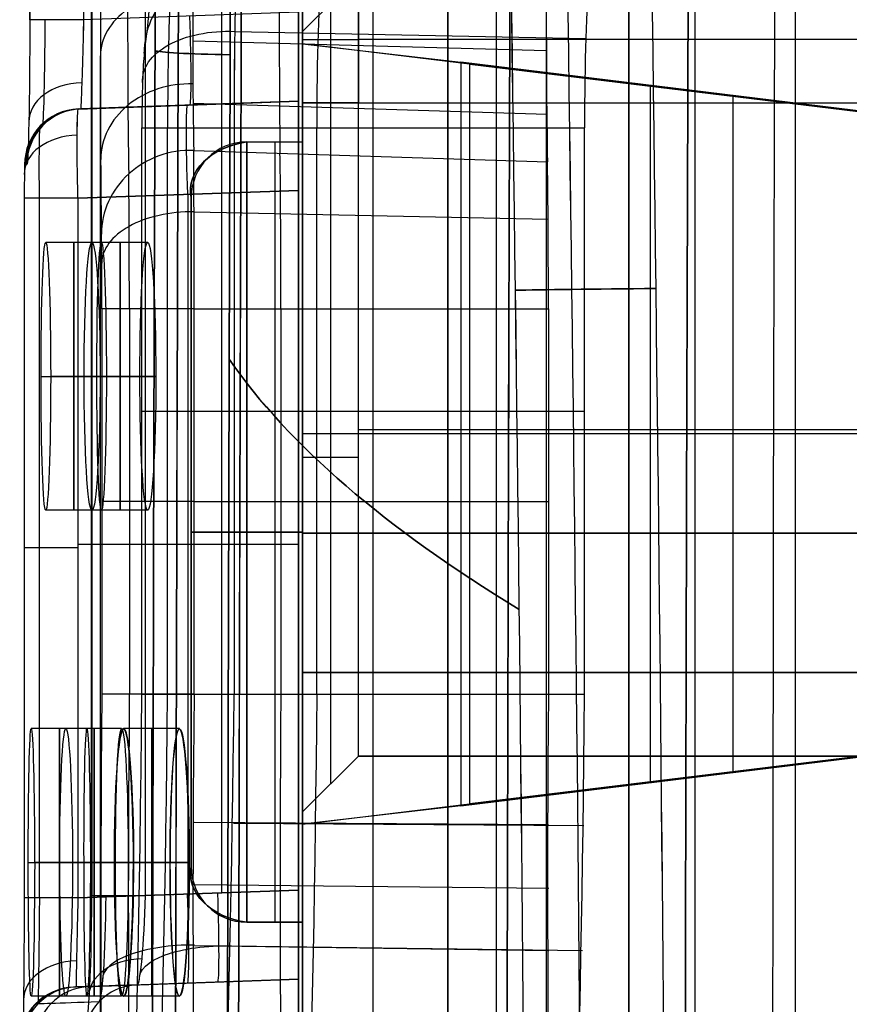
# Model space of a CAD drawing. Extents: x -64 to 57, y 4 to 161.
# Tile 91 of 256: x -64.44 to -60.71, y 85.19 to 89.61. Entities that reach past the tile are written whole.
import ezdxf

# ---------------------------------------------------------------- set-up
doc = ezdxf.new("R2010")
doc.units = 0
doc.layers.add('DEFAULT', color=7, linetype='CONTINUOUS')

msp = doc.modelspace()

# ---------------------------------------------------------------- linework, layer by layer
at = {"layer": 'DEFAULT', "color": 1}
for p, q in [((-62.5162, 152.7104, 35.6675), (-62.5162, 10.4575, 35.6675)), ((-62.5162, 10.4575, 36.8178), (-62.5162, 152.7104, 36.8178)), ((-60.9551, 12.1037, 35.613), (-60.9551, 150.6227, 35.613)), ((-61.4074, 102.0042, 52.461), (-61.4074, 84.4173, 52.461)), ((-62.2967, 84.4639, 52.4144), (-62.2967, 101.9576, 52.4144)), ((-62.8512, 84.493, 36.8985), (-62.8512, 101.6289, 36.8985)), ((-62.5162, 84.4754, 36.881), (-62.5162, 101.6465, 36.881)), ((-63.1861, 84.5105, 36.9161), (-63.1861, 101.6114, 36.9161)), ((-64.1136, 85.6818, 37.7399), (-64.1136, 100.4352, 37.7399)), ((-64.1131, 100.4352, 37.725), (-64.1131, 85.6818, 37.725)), ((-63.8723, 85.6818, 37.9897), (-63.8723, 100.4352, 37.9897)), ((-63.5292, 85.6937, 38.0017), (-63.5292, 100.4232, 38.0017)), ((-63.1861, 100.4112, 38.0137), (-63.1861, 85.7057, 38.0137)), ((-64.391, 89.6096, 52.6513), (-64.391, 96.5074, 52.6513)), ((-64.391, 96.5074, 52.6568), (-64.391, 89.6096, 52.6568)), ((-64.1498, 96.5074, 52.4014), (-64.1498, 89.6096, 52.4014)), ((-63.1861, 89.6432, 52.3678), (-64.1498, 89.6096, 52.4014)), ((-63.1861, 89.6432, 52.3678), (-64.1498, 89.6096, 52.4014)), ((-63.1861, 89.6432, 52.3678), (-63.1861, 84.5105, 52.3678)), ((-64.173, 89.209, 51.4221), (-63.1861, 89.2435, 51.3876)), ((-64.1686, 89.2091, 51.6949), (-63.1861, 89.2435, 51.6949)), ((-63.1861, 89.2435, 51.968), (-64.1631, 89.2093, 52.0021)), ((-63.6795, 89.2262, 51.4049), (-63.6795, 89.2262, 51.9852)), ((-63.1861, 89.2435, 51.3876), (-63.1861, 89.2435, 51.968)), ((-64.4142, 88.9591, 51.426), (-64.4165, 88.809, 51.2759)), ((-64.4165, 88.809, 51.2759), (-64.4165, 85.6718, 51.279)), ((-64.3476, 85.6716, 51.103), (-64.3476, 88.8088, 51.0999)), ((-64.1753, 88.8092, 51.0224), (-63.1861, 88.8437, 50.9878)), ((-63.1861, 88.8433, 50.9878), (-64.1753, 88.8088, 51.0224)), ((-64.1753, 88.8088, 51.0224), (-64.1752, 85.6716, 51.0255)), ((-63.6806, 85.6888, 51.0082), (-63.6807, 88.826, 51.0051)), ((-63.1861, 85.7061, 50.9909), (-63.1861, 88.8433, 50.9878)), ((-64.0696, 88.6098, 55.1174), (-64.3196, 88.6098, 55.1174)), ((-63.8621, 88.6098, 59.4674), (-64.1121, 88.6098, 59.4674)), ((-64.34, 88.0098, 54.5174), (-64.09, 88.0098, 54.5174)), ((-64.0471, 88.0098, 55.7174), (-64.2971, 88.0098, 55.7174)), ((-64.1469, 88.0098, 58.8674), (-63.8969, 88.0098, 58.8674)), ((-63.8253, 88.0098, 60.0674), (-64.0753, 88.0098, 60.0674)), ((-64.0696, 87.4098, 55.1174), (-64.3196, 87.4098, 55.1174)), ((-63.8621, 87.4098, 59.4674), (-64.1121, 87.4098, 59.4674)), ((-64.1752, 87.2574, 51.0239), (-63.1861, 87.2574, 50.9894)), ((-64.1344, 86.4298, 52.9424), (-64.3844, 86.4298, 52.9424)), ((-63.9788, 86.4298, 57.2924), (-64.2288, 86.4298, 57.2924)), ((-63.72, 86.4298, 35.5424), (-63.97, 86.4298, 35.5424)), ((-63.7193, 86.4298, 61.6424), (-63.9693, 86.4298, 61.6424)), ((-64.3977, 85.8298, 52.3424), (-64.1477, 85.8298, 52.3424)), ((-64.1191, 85.8298, 53.5424), (-64.3691, 85.8298, 53.5424)), ((-64.2565, 85.8298, 56.6924), (-64.0065, 85.8298, 56.6924)), ((-63.9492, 85.8298, 57.8924), (-64.1992, 85.8298, 57.8924)), ((-63.762, 85.8298, 36.1424), (-64.012, 85.8298, 36.1424)), ((-64.0113, 85.8298, 61.0424), (-63.7613, 85.8298, 61.0424)), ((-63.9261, 85.8298, 34.9424), (-63.6761, 85.8298, 34.9424)), ((-63.6754, 85.8298, 62.2424), (-63.9254, 85.8298, 62.2424)), ((-63.1861, 85.7061, 50.9909), (-64.1752, 85.6716, 51.0255)), ((-64.1752, 85.6712, 51.0255), (-63.1861, 85.7057, 50.9909)), ((-63.1861, 85.7057, 50.9909), (-64.1752, 85.6712, 51.0255)), ((-63.1861, 85.7057, 38.0137), (-63.8723, 85.6818, 37.9897)), ((-63.1861, 85.306, 50.5912), (-64.1836, 85.2711, 50.626)), ((-64.1494, 85.2723, 44.5071), (-63.1861, 85.306, 44.5071)), ((-63.9098, 85.2807, 38.3882), (-63.1861, 85.306, 38.4135)), ((-63.6906, 85.2883, 38.3958), (-63.6906, 85.2883, 50.6088)), ((-63.1861, 85.306, 38.4135), (-63.1861, 85.306, 50.5912)), ((-63.1861, 84.211, 44.6419), (-63.1861, 85.306, 44.6419)), ((-64.1836, 85.2711, 50.626), (-64.195, 85.2707, 48.5875)), ((-64.1344, 85.2298, 52.9424), (-64.3844, 85.2298, 52.9424)), ((-64.3547, 85.1949, 50.628), (-64.3661, 85.1945, 48.5875)), ((-63.9788, 85.2298, 57.2924), (-64.2288, 85.2298, 57.2924)), ((-63.72, 85.2298, 35.5424), (-63.97, 85.2298, 35.5424)), ((-63.7193, 85.2298, 61.6424), (-63.9693, 85.2298, 61.6424))]:
    msp.add_line(p, q, dxfattribs=at)
at = {"layer": 'DEFAULT', "color": 156}
for p, q in [((-61.704, 10.774, 35.8806), (-61.704, 151.5363, 35.8806)), ((-61.704, 151.5363, 37.5166), (-61.704, 10.774, 37.5166)), ((-61.704, 10.774, 36.6986), (-61.704, 151.5363, 36.6986))]:
    msp.add_line(p, q, dxfattribs=at)
at = {"layer": 'DEFAULT', "color": 9}
for p, q in [((-63.167, 101.3164, 37.7818), (-63.167, 84.8064, 37.7818)), ((-63.167, 86.0564, 38.7818), (-63.167, 100.0664, 38.7818)), ((-63.042, 99.9414, 38.9068), (-63.042, 86.1814, 38.9068)), ((-62.917, 86.3064, 39.0318), (-62.917, 99.8164, 39.0318)), ((-63.167, 89.5014, 50.9918), (-63.167, 96.6214, 50.9918)), ((-63.167, 96.5664, 50.4918), (-63.167, 89.5564, 50.4918)), ((-63.167, 89.5564, 49.7418), (-62.917, 89.8064, 49.4918)), ((-62.917, 89.8064, 50.2418), (-63.167, 89.5564, 50.4918)), ((-63.167, 89.5564, 49.9918), (-62.917, 89.8064, 49.9918)), ((-62.917, 89.8064, 49.4918), (-62.917, 89.2364, 49.4918)), ((-63.042, 89.6814, 49.6168), (-63.042, 89.2364, 49.6168)), ((-63.167, 89.5564, 50.4918), (-63.167, 89.5564, 49.7418)), ((-63.167, 89.5564, 49.7418), (-63.167, 89.2364, 49.7418)), ((-63.167, 89.5214, 49.7418), (-62.917, 89.5214, 49.4918)), ((-48.417, 89.5214, 49.4918), (-62.917, 89.5214, 49.4918)), ((-63.167, 86.0014, 50.9918), (-63.167, 89.5014, 50.9918)), ((-60.0496, 89.121, 51.6651), (-63.167, 89.5014, 50.9918)), ((-63.167, 89.5014, 50.9918), (-62.4565, 89.4185, 50.9918)), ((-62.4565, 89.4185, 50.9918), (-62.4565, 86.0842, 50.9918)), ((-60.0179, 89.121, 51.5185), (-62.4565, 89.4185, 50.9918)), ((-62.417, 86.0929, 50.9918), (-62.417, 89.4098, 50.9918)), ((-62.417, 89.4098, 50.8418), (-55.6015, 88.5782, 50.8418)), ((-62.417, 89.4098, 50.9918), (-55.6015, 88.5782, 50.9918)), ((-62.417, 89.4098, 50.9918), (-62.417, 89.4098, 50.8418)), ((-62.417, 86.0929, 50.8418), (-62.417, 89.4098, 50.8418)), ((-62.417, 89.4098, 50.9168), (-55.6015, 88.5782, 50.9168)), ((-62.417, 86.0929, 50.9168), (-62.417, 89.4098, 50.9168)), ((-60.898, 89.2283, 51.3284), (-61.6085, 89.3112, 51.3284)), ((-61.6083, 89.3112, 51.3285), (-61.6083, 86.1916, 51.3285)), ((-61.5922, 89.3131, 51.1785), (-61.5927, 89.3092, 51.3318)), ((-61.2372, 89.2697, 51.2552), (-61.2372, 86.233, 51.2552)), ((-63.167, 89.2364, 49.7418), (-63.167, 89.2364, 48.2418)), ((-63.167, 89.2364, 48.2418), (-63.167, 89.0614, 48.2418)), ((-62.917, 89.2364, 49.4918), (-63.167, 89.2364, 49.7418)), ((-62.917, 89.2364, 47.9918), (-63.167, 89.2364, 48.2418)), ((-63.167, 89.2364, 48.8668), (-48.417, 89.2364, 48.8668)), ((-63.042, 89.2364, 48.1168), (-63.042, 86.1814, 48.1168)), ((-62.917, 86.3064, 47.9918), (-62.917, 89.2364, 47.9918)), ((-62.917, 89.2364, 47.9918), (-48.417, 89.2364, 47.9918)), ((-62.917, 89.2364, 49.4918), (-48.417, 89.2364, 49.4918)), ((-63.417, 89.0614, 50.3418), (-63.167, 89.0614, 50.3418)), ((-63.417, 85.5614, 50.3418), (-63.417, 89.0614, 50.3418)), ((-63.417, 89.0614, 48.2418), (-63.167, 89.0614, 48.2418)), ((-63.417, 89.0614, 50.3418), (-63.417, 89.0614, 48.2418)), ((-63.417, 89.0614, 48.2418), (-63.417, 85.5614, 48.2418)), ((-63.417, 89.0614, 49.2918), (-63.167, 89.0614, 49.2918)), ((-63.292, 89.0614, 50.3418), (-63.292, 85.5614, 50.3418)), ((-63.292, 89.0614, 48.2418), (-63.292, 89.0614, 50.3418)), ((-63.292, 89.0614, 48.2418), (-63.292, 85.5614, 48.2418)), ((-63.167, 89.0614, 48.2418), (-63.167, 89.0614, 50.3418)), ((-63.167, 89.0614, 50.3418), (-63.167, 85.5614, 50.3418)), ((-63.167, 89.0614, 48.2418), (-63.167, 86.0564, 48.2418)), ((-63.667, 88.8114, 50.0918), (-63.667, 85.8114, 50.0918)), ((-63.667, 88.8114, 48.4918), (-63.667, 88.8114, 50.0918)), ((-63.667, 85.8114, 48.4918), (-63.667, 88.8114, 48.4918)), ((-63.667, 88.8114, 49.2918), (-63.667, 85.8114, 49.2918)), ((-60.0496, 87.7514, 51.6651), (-63.167, 87.7514, 50.9918)), ((-62.917, 87.7714, 47.9918), (-48.417, 87.7714, 47.9918)), ((-60.0179, 87.7514, 51.5185), (-62.4565, 87.7514, 50.9918)), ((-62.417, 87.7514, 50.8418), (-62.417, 87.7514, 50.9918)), ((-55.3818, 87.7514, 50.8418), (-62.417, 87.7514, 50.8418)), ((-62.917, 87.6464, 47.9918), (-63.167, 87.6464, 48.2418)), ((-63.667, 87.3114, 48.4918), (-63.667, 87.3114, 50.0918)), ((-63.417, 87.3114, 50.3418), (-63.167, 87.3114, 50.3418)), ((-63.167, 87.3114, 48.2418), (-63.417, 87.3114, 48.2418)), ((-63.167, 86.0564, 44.2818), (-63.167, 87.3064, 44.2818)), ((-63.167, 87.3064, 44.2818), (-63.167, 87.3064, 42.5318)), ((-63.167, 87.3064, 42.5318), (-63.167, 86.0564, 42.5318)), ((-63.167, 87.3064, 44.2818), (-48.417, 87.3064, 44.2818)), ((-48.417, 87.3064, 42.5318), (-63.167, 87.3064, 42.5318)), ((-48.417, 87.3064, 43.4068), (-63.167, 87.3064, 43.4068)), ((-55.6015, 86.9245, 50.8418), (-62.417, 86.0929, 50.8418)), ((-55.6015, 86.9245, 50.9918), (-62.417, 86.0929, 50.9918)), ((-55.6015, 86.9245, 50.9168), (-62.417, 86.0929, 50.9168)), ((-48.417, 86.6814, 44.2818), (-63.167, 86.6814, 44.2818)), ((-63.167, 86.6814, 42.5318), (-48.417, 86.6814, 42.5318)), ((-63.167, 86.0014, 50.9918), (-60.0496, 86.3818, 51.6651)), ((-62.4565, 86.0842, 50.9918), (-60.0179, 86.3818, 51.5185)), ((-63.167, 86.0564, 38.7818), (-62.917, 86.3064, 39.0318)), ((-63.167, 86.0564, 42.5318), (-62.917, 86.3064, 42.5318)), ((-63.167, 86.0564, 48.2418), (-62.917, 86.3064, 47.9918)), ((-62.917, 86.3064, 44.2818), (-63.167, 86.0564, 44.2818)), ((-62.917, 86.3064, 40.6568), (-63.167, 86.0564, 40.6568)), ((-62.917, 86.3064, 46.2618), (-63.167, 86.0564, 46.2618)), ((-62.917, 86.3064, 42.5318), (-62.917, 86.3064, 39.0318)), ((-62.917, 86.3064, 47.9918), (-62.917, 86.3064, 44.2818)), ((-48.417, 86.3064, 39.0318), (-62.917, 86.3064, 39.0318)), ((-62.917, 86.3064, 44.2818), (-48.417, 86.3064, 44.2818)), ((-48.417, 86.3064, 42.5318), (-62.917, 86.3064, 42.5318)), ((-48.417, 86.3064, 47.9918), (-62.917, 86.3064, 47.9918)), ((-48.417, 86.3064, 40.7818), (-62.917, 86.3064, 40.7818)), ((-48.417, 86.3064, 46.1368), (-62.917, 86.3064, 46.1368)), ((-61.6085, 86.1915, 51.3284), (-60.898, 86.2744, 51.3284)), ((-63.042, 86.1814, 38.9068), (-63.042, 86.1814, 42.5318)), ((-63.042, 86.1814, 44.2818), (-63.042, 86.1814, 48.1168)), ((-61.5922, 86.1897, 51.1785), (-61.5927, 86.1935, 51.3318)), ((-62.4565, 86.0842, 50.9918), (-63.167, 86.0014, 50.9918)), ((-62.417, 86.0929, 50.9918), (-62.417, 86.0929, 50.8418)), ((-63.167, 85.5614, 48.2418), (-63.167, 86.0564, 48.2418)), ((-63.167, 86.0564, 48.2418), (-63.167, 86.0564, 44.2818)), ((-63.167, 86.0564, 42.5318), (-63.167, 86.0564, 38.7818)), ((-63.167, 86.0564, 44.3868), (-63.167, 84.8064, 44.3868)), ((-63.167, 84.8064, 50.9918), (-63.167, 86.0014, 50.9918)), ((-63.667, 85.8114, 50.0918), (-63.667, 85.8114, 48.4918)), ((-63.167, 85.5614, 50.3418), (-63.417, 85.5614, 50.3418)), ((-63.417, 85.5614, 50.3418), (-63.417, 85.5614, 48.2418)), ((-63.417, 85.5614, 48.2418), (-63.167, 85.5614, 48.2418)), ((-63.417, 85.5614, 49.2918), (-63.167, 85.5614, 49.2918)), ((-63.292, 85.5614, 48.2418), (-63.292, 85.5614, 50.3418)), ((-63.167, 85.5614, 50.3418), (-63.167, 85.5614, 48.2418))]:
    msp.add_line(p, q, dxfattribs=at)
at = {"layer": 'DEFAULT', "color": 8}
for p, q in [((-63.167, 101.3114, 37.5166), (-63.167, 84.8114, 37.5166)), ((-63.167, 84.8114, 50.9766), (-63.167, 101.3114, 50.9766)), ((-63.167, 84.8114, 44.2466), (-63.167, 101.3114, 44.2466))]:
    msp.add_line(p, q, dxfattribs=at)
at = {"layer": 'DEFAULT', "color": 254}
for p, q in [((-62.0741, 89.9451, 48.6361), (-62.0741, 79.606, 48.6361)), ((-63.6599, 89.5151, 48.1007), (-62.0734, 89.4712, 48.1344)), ((-63.4716, 89.5572, 40.6813), (-61.8967, 89.5257, 40.6362)), ((-64.0741, 79.571, 48.6361), (-64.0741, 89.4472, 48.6361)), ((-63.6585, 89.235, 47.6718), (-62.0717, 89.1864, 47.6984)), ((-63.8881, 86.5841, 40.3997), (-63.8881, 89.1245, 40.3997)), ((-63.7728, 86.5841, 40.6991), (-63.7728, 89.1245, 40.6991)), ((-63.4745, 89.1245, 40.8175), (-61.9022, 89.1245, 40.7626)), ((-63.4745, 89.1245, 40.8175), (-63.4745, 86.5841, 40.8175)), ((-63.1034, 86.5841, 40.8045), (-63.1034, 89.1245, 40.8045)), ((-61.9022, 86.5841, 40.7626), (-61.9022, 89.1245, 40.7626)), ((-63.6555, 89.0234, 47.2047), (-62.0686, 88.9714, 47.2236)), ((-63.6542, 88.7475, 46.8443), (-62.0656, 88.7156, 46.8897)), ((-64.0677, 88.3134, 47.1035), (-64.0677, 86.5841, 47.1035)), ((-63.9443, 88.3134, 46.818), (-63.9443, 86.5841, 46.818)), ((-63.6537, 86.5841, 46.7071), (-63.6537, 88.3134, 46.7071)), ((-63.6537, 88.3134, 46.7071), (-62.0644, 88.3134, 46.7626)), ((-63.2644, 88.3134, 46.7207), (-63.2644, 86.5841, 46.7207)), ((-62.0644, 88.3134, 46.7626), (-62.0644, 86.5841, 46.7626)), ((-63.4745, 87.8543, 40.8175), (-61.9022, 87.8543, 40.7626)), ((-63.6537, 87.4488, 46.7071), (-62.0644, 87.4488, 46.7626)), ((-63.6537, 86.5841, 46.7071), (-62.0644, 86.5841, 46.7626)), ((-63.4745, 86.5841, 40.8175), (-61.9022, 86.5841, 40.7626)), ((-63.6532, 86.0101, 46.6506), (-62.0638, 85.9992, 46.705)), ((-63.4774, 86.0061, 40.8748), (-61.9048, 85.9954, 40.8209)), ((-63.6524, 85.7302, 46.5806), (-62.063, 85.7141, 46.6337)), ((-63.6514, 85.4566, 46.4827), (-62.0619, 85.4353, 46.5339)), ((-63.4859, 85.4555, 41.0424), (-61.9121, 85.4345, 40.9916))]:
    msp.add_line(p, q, dxfattribs=at)
at = {"layer": 'DEFAULT', "color": 1, "extrusion": (-4.01616e-05, -4.47712e-09, 1)}
msp.add_arc((2112.4396, 83.1513, 28.6012), 2172.9134, 178.0606672, 181.9609199, dxfattribs=at)
at = {"layer": 'DEFAULT', "color": 1, "extrusion": (4.01504e-05, 4.4757e-09, 1)}
msp.add_arc((2112.4343, 83.1513, 68.5737), 2172.912, 178.060666, 181.9609244, dxfattribs=at)
at = {"layer": 'DEFAULT', "color": 1, "extrusion": (6.37239e-09, -5.38277e-14, 1)}
msp.add_arc((2106.8678, 83.1507, 28.609), 2167.9273, 178.056369, 181.9652383, dxfattribs=at)
at = {"layer": 'DEFAULT', "color": 1, "extrusion": (-6.39751e-09, 3.73463e-14, 1)}
msp.add_arc((2106.8678, 83.1507, 68.566), 2167.9273, 178.056369, 181.9652417, dxfattribs=at)
at = {"layer": 'DEFAULT', "color": 1, "extrusion": (0.996365, 9.88059e-05, -0.08519)}
msp.add_arc((78.1118, 342.7495, -68.9955), 285.1682, 269.990779, 274.57755, dxfattribs=at)
at = {"layer": 'DEFAULT', "color": 1, "extrusion": (0.996365, 9.8711e-05, 0.085188)}
msp.add_arc((78.1036, -246.1753, -60.7173), 285.4156, 85.424785, 90.007567, dxfattribs=at)
at = {"layer": 'DEFAULT', "color": 254, "extrusion": (0.996151, 0.00014595, -0.087658)}
msp.add_arc((78.1329, 344.2424, -68.7782), 286.4671, 270.633953, 274.560225, dxfattribs=at)
at = {"layer": 'DEFAULT', "color": 254, "extrusion": (0.996151, 0.000145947, 0.087658)}
msp.add_arc((78.1329, -247.3446, -60.2516), 286.467, 85.439789, 89.366063, dxfattribs=at)
at = {"layer": 'DEFAULT', "color": 254, "extrusion": (0.996151, 0.000146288, -0.087657)}
msp.add_arc((78.1327, 344.3478, -67.5763), 286.4879, 270.637256, 274.560226, dxfattribs=at)
at = {"layer": 'DEFAULT', "color": 254, "extrusion": (0.996151, 0.000146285, 0.087657)}
msp.add_arc((78.1328, -247.4501, -59.0497), 286.4879, 85.439788, 89.362759, dxfattribs=at)
at = {"layer": 'DEFAULT', "color": 254, "extrusion": (0.996081, 0.000148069, -0.088444)}
msp.add_arc((78.1327, 344.3492, -66.8245), 286.4858, 270.639486, 274.560482, dxfattribs=at)
at = {"layer": 'DEFAULT', "color": 254, "extrusion": (0.996081, 0.000148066, 0.088444)}
msp.add_arc((78.1328, -247.4583, -58.2214), 286.4858, 85.439532, 89.360529, dxfattribs=at)
at = {"layer": 'DEFAULT', "color": 1, "extrusion": (0.996228, 0.000102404, 0.086777)}
msp.add_arc((78.096, -246.3981, -60.5743), 285.4606, 85.428321, 90.005992, dxfattribs=at)
at = {"layer": 'DEFAULT', "color": 1, "extrusion": (0.996226, 0.000103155, -0.086801)}
msp.add_arc((78.113, 342.736, -69.0081), 284.9916, 269.990598, 274.575805, dxfattribs=at)
at = {"layer": 'DEFAULT', "color": 1, "extrusion": (0.996135, 0.000104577, -0.087834)}
msp.add_arc((78.0864, 343.7012, -68.8506), 285.8424, 269.995975, 274.564566, dxfattribs=at)
at = {"layer": 'DEFAULT', "color": 1, "extrusion": (0.996144, 0.000100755, 0.087738)}
msp.add_arc((78.0749, -247.2153, -60.3194), 286.1502, 85.438079, 90.00176, dxfattribs=at)
at = {"layer": 'DEFAULT', "color": 1, "extrusion": (0.996211, 7.02214e-05, -0.086974)}
msp.add_arc((78.1077, 343.1909, -68.8033), 285.2729, 269.99124, 274.568955, dxfattribs=at)
at = {"layer": 'DEFAULT', "color": 1, "extrusion": (0.142902, 0.000184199, 0.989737)}
msp.add_arc((78.7226, 908.6885, 19.8688), 843.1342, 269.8923293, 271.4334107, dxfattribs=at)
at = {"layer": 'DEFAULT', "color": 1, "extrusion": (-0.142902, -0.000184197, 0.989737)}
msp.add_arc((-78.7226, -894.802, 76.3089), 843.1343, 89.8923303, 91.4334117, dxfattribs=at)
at = {"layer": 'DEFAULT', "color": 1, "extrusion": (0.060023, 8.8246e-05, 0.998197)}
msp.add_arc((78.901, 909.4286, 24.9736), 846.0406, 269.88135, 271.4175582, dxfattribs=at)
at = {"layer": 'DEFAULT', "color": 1, "extrusion": (-0.060023, -8.8246e-05, 0.998197)}
msp.add_arc((-78.901, -903.5959, 72.0261), 846.0406, 89.88135, 91.4175582, dxfattribs=at)
at = {"layer": 'DEFAULT', "color": 1, "extrusion": (0.024656, 4.53484e-05, 0.999696)}
msp.add_arc((79.2754, 957.386, 27.0952), 895.328, 269.8653401, 271.3175651, dxfattribs=at)
at = {"layer": 'DEFAULT', "color": 1, "extrusion": (-0.024656, -4.53484e-05, 0.999696)}
msp.add_arc((-79.2754, -954.9901, 70.0502), 895.328, 89.8653401, 91.3175651, dxfattribs=at)
at = {"layer": 'DEFAULT', "color": 254, "extrusion": (0.998786, -0.002843, 0.049173)}
msp.add_arc((92.7999, 44.5413, -62.0791), 3.7457, 199.8419, 269.9436, dxfattribs=at)
at = {"layer": 'DEFAULT', "color": 254, "extrusion": (0.999999, -0.000939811, -0.001038)}
msp.add_arc((92.1076, 46.0023, -64.2086), 3.7407, 90.0137, 136.6633, dxfattribs=at)
at = {"layer": 'DEFAULT', "color": 254, "extrusion": (0.999982, -0.002609, 0.005368)}
msp.add_arc((92.0016, 46.4029, -63.2463), 3.358, 90, 160.0347, dxfattribs=at)
at = {"layer": 'DEFAULT', "color": 254, "extrusion": (0.999887, -0.010257, 0.010985)}
msp.add_arc((91.5256, 46.7518, -62.4554), 3.3999, 130.8095, 160.0376, dxfattribs=at)
at = {"layer": 'DEFAULT', "color": 254, "extrusion": (-0.04365, -0.341131, 0.939002)}
msp.add_arc((-74.3187, 89.5769, 9.986), 0.4, 94.8495, 187.7599, dxfattribs=at)
at = {"layer": 'DEFAULT', "color": 254, "extrusion": (0.999763, 0.000109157, 0.02176)}
msp.add_arc((89.1314, 41.4333, -62.5616), 0.7555, 20.0018, 89.9955, dxfattribs=at)
at = {"layer": 'DEFAULT', "color": 254, "extrusion": (0.999763, 0.000122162, 0.021778)}
msp.add_arc((89.1322, 41.4345, -62.5596), 0.7555, 20.0018, 89.9955, dxfattribs=at)
at = {"layer": 'DEFAULT', "color": 254, "extrusion": (0.999071, 0.000500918, 0.0431)}
msp.add_arc((89.1559, 42.7425, -61.2415), 0.742, 19.9344, 89.9856, dxfattribs=at)
at = {"layer": 'DEFAULT', "color": 254, "extrusion": (0.998956, 0.000531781, 0.045673)}
msp.add_arc((89.1572, 42.8451, -59.9285), 0.7, 19.925, 89.9839, dxfattribs=at)
at = {"layer": 'DEFAULT', "color": 254, "extrusion": (-4.5945e-08, 0.687319, 0.726356)}
msp.add_arc((63.6741, -31.542, 96.8058), 0.4, 268, 360, dxfattribs=at)
at = {"layer": 'DEFAULT', "color": 254, "extrusion": (0.999825, -0.013888, 0.012556)}
msp.add_arc((91.2594, 46.8834, -64.288), 3.3272, 136.5297, 160.1042, dxfattribs=at)
at = {"layer": 'DEFAULT', "color": 254, "extrusion": (0.999364, 0.00027158, 0.035655)}
msp.add_arc((89.1417, 42.3027, -62.2569), 0.6435, 19.3852, 89.9848, dxfattribs=at)
at = {"layer": 'DEFAULT', "color": 254, "extrusion": (0.999853, -0.012413, 0.011799)}
msp.add_arc((91.3547, 46.8354, -64.484), 3.4424, 136.5557, 160.1355, dxfattribs=at)
at = {"layer": 'DEFAULT', "color": 1, "extrusion": (0.999807, -0.000890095, -0.019602)}
msp.add_arc((89.5524, 50.7327, -65.4905), 0.6503, 90.016, 179.9905, dxfattribs=at)
at = {"layer": 'DEFAULT', "color": 1, "extrusion": (-7.40026e-15, 1, -6.79776e-15)}
msp.add_arc((64.141, 52.6513, 89.6096), 0.25, 272, 0, dxfattribs=at)
at = {"layer": 'DEFAULT', "color": 1, "extrusion": (1.14198e-10, 1, 6.42037e-13)}
msp.add_arc((64.141, 52.6513, 89.6096), 0.25, 360, 1.2761, dxfattribs=at)
at = {"layer": 'DEFAULT', "color": 1, "extrusion": (0.999835, -0.007214, -0.016668)}
msp.add_arc((89.1398, 50.9162, -65.8337), 0.4735, 89.604, 180.1348, dxfattribs=at)
at = {"layer": 'DEFAULT', "color": 1, "extrusion": (0.99968, -0.023197, -0.010059)}
msp.add_arc((88.0966, 51.333, -66.7351), 0.3997, 89.897, 179.944, dxfattribs=at)
at = {"layer": 'DEFAULT', "color": 1, "extrusion": (0.99968, -0.023198, -0.010058)}
msp.add_arc((88.0965, 51.3331, -66.7351), 0.3997, 89.8969, 179.944, dxfattribs=at)
at = {"layer": 'DEFAULT', "color": 1, "extrusion": (0.998783, 0.034878, -0.034878)}
msp.add_arc((91.7943, 49.8425, -62.2982), 0.4, 90.0698, 180, dxfattribs=at)
at = {"layer": 'DEFAULT', "color": 1, "extrusion": (1, -3.33521e-11, -3.32663e-11)}
msp.add_arc((89.6431, 51.9681, -63.1861), 0.3997, 89.9856, 180.0144, dxfattribs=at)
at = {"layer": 'DEFAULT', "color": 254, "extrusion": (0.026095, 0.819206, -0.572906)}
msp.add_arc((66.2974, 83.0674, 48.4029), 0.4, 356.8176, 90.9552, dxfattribs=at)
at = {"layer": 'DEFAULT', "color": 1, "extrusion": (0.003693, 0.999223, 0.039233)}
msp.add_arc((63.6608, 59.8848, 91.6572), 0.5, 4.6748, 71.1916, dxfattribs=at)
at = {"layer": 'DEFAULT', "color": 254, "extrusion": (0.999858, -0.01251, 0.011263)}
msp.add_arc((91.3698, 46.79, -64.6362), 3.7553, 136.6621, 160.0826, dxfattribs=at)
at = {"layer": 'DEFAULT', "color": 254, "extrusion": (0.998933, 0.000268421, 0.046174)}
msp.add_arc((89.1413, 42.9497, -61.9306), 0.3557, 19.8386, 89.9471, dxfattribs=at)
at = {"layer": 'DEFAULT', "color": 1, "extrusion": (0.003361, 0.999214, -0.039487)}
msp.add_arc((63.6312, 37.2382, 87.8536), 0.5, 288.8226, 355.3452, dxfattribs=at)
at = {"layer": 'DEFAULT', "color": 1, "extrusion": (0.015005, 0.707388, 0.706666)}
msp.add_arc((66.0213, -24.9051, 99.1736), 0.25, 273.6864, 1.7193, dxfattribs=at)
at = {"layer": 'DEFAULT', "color": 254, "extrusion": (-0.002901, 0.525742, 0.850639)}
msp.add_arc((63.181, -50.7365, 87.8233), 0.4, 267.7323, 359.5722, dxfattribs=at)
at = {"layer": 'DEFAULT', "color": 1, "extrusion": (0.015534, 0.000542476, 0.999879)}
msp.add_arc((-64.9553, 88.9318, 50.4674), 0.25, 91.9998, 180, dxfattribs=at)
at = {"layer": 'DEFAULT', "color": 1, "extrusion": (0.017124, 0.000597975, 0.999853)}
msp.add_arc((91.1443, 61.8929, 50.6591), 0.25, 360, 88.0003, dxfattribs=at)
at = {"layer": 'DEFAULT', "color": 1, "extrusion": (0.018713, 0.000653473, 0.999825)}
msp.add_arc((91.1443, 61.9736, 50.8506), 0.25, 360, 88.0004, dxfattribs=at)
at = {"layer": 'DEFAULT', "color": 1, "extrusion": (0.99938, 0.021879, -0.027576)}
msp.add_arc((90.1922, 49.6873, -63.5994), 0.4, 270.041, 359.9789, dxfattribs=at)
at = {"layer": 'DEFAULT', "color": 1, "extrusion": (0.999381, 0.021873, -0.02757)}
msp.add_arc((90.1919, 49.6877, -63.5997), 0.4, 270.041, 359.9789, dxfattribs=at)
at = {"layer": 'DEFAULT', "color": 1, "extrusion": (-0.034899, 0.999391, -6.14366e-14)}
msp.add_arc((-121.3247, 48.5874, 91.3943), 182.3673, 0.890638, 1.072893, dxfattribs=at)
at = {"layer": 'DEFAULT', "color": 1, "extrusion": (0.998782, 0.034878, -0.034913)}
for centre, start, end in [((90.9943, 49.2604, -62.2874), 270.0699, 360), ((90.9943, 49.2604, -62.2857), 270.0135, 270.0699), ((87.8592, 48.4596, -62.3996), 90.0699, 180), ((87.8592, 48.4596, -62.3952), 90.0135, 90.0699)]:
    msp.add_arc(centre, 0.4, start, end, dxfattribs=at)
at = {"layer": 'DEFAULT', "color": 1, "extrusion": (1, 4.28959e-14, -4.28959e-14)}
msp.add_arc((88.8438, 51.3875, -63.1861), 0.3997, 269.9856, 0.0145, dxfattribs=at)
at = {"layer": 'DEFAULT', "color": 1, "extrusion": (0.999742, 0.009651, -0.020579)}
msp.add_arc((89.423, 50.1094, -64.5255), 0.3268, 270.5011, 359.6776, dxfattribs=at)
at = {"layer": 'DEFAULT', "color": 1, "extrusion": (-0.034883, 0.999391, 1.77873e-12)}
msp.add_arc((-121.3263, 48.5874, 91.3231), 182.5441, 0.890623, 1.072874, dxfattribs=at)
at = {"layer": 'DEFAULT', "color": 254, "extrusion": (6.33476e-06, 1, -3.63777e-06)}
msp.add_arc((63.489, 40.4181, 89.124), 0.4, 357.4123, 91.9999, dxfattribs=at)
at = {"layer": 'DEFAULT', "color": 1, "extrusion": (0.010566, 0.707603, 0.706531)}
msp.add_arc((65.4863, -25.822, 98.4951), 0.25, 273.4333, 1.2135, dxfattribs=at)
at = {"layer": 'DEFAULT', "color": 9, "extrusion": (-4.81409e-08, 0.707107, -0.707107)}
msp.add_arc((63.3541, 98.2633, 27.3789), 0.3159, 352.0015, 78.5272, dxfattribs=at)
at = {"layer": 'DEFAULT', "color": 9, "extrusion": (3.12765e-08, 0.707107, 0.707107)}
msp.add_arc((63.3541, -28.5542, 97.088), 0.3159, 281.4728, 7.9985, dxfattribs=at)
at = {"layer": 'DEFAULT', "color": 9, "extrusion": (-4.37114e-08, 0, 1)}
for centre, start, end in [((-63.417, 88.8114, 49.2918), 90, 180), ((-63.417, 85.8114, 49.2918), 180, 270)]:
    msp.add_arc(centre, 0.25, start, end, dxfattribs=at)
at = {"layer": 'DEFAULT', "color": 254, "extrusion": (-0.006687, 0.341437, 0.939881)}
msp.add_arc((61.9214, -68.307, 75.1883), 0.4, 266.9454, 358.8062, dxfattribs=at)
at = {"layer": 'DEFAULT', "color": 254, "extrusion": (0.999994, 6.7193e-05, 0.003556)}
msp.add_arc((88.3177, 47.6885, -63.4813), 0.7554, 270.0011, 340.0433, dxfattribs=at)
at = {"layer": 'DEFAULT', "color": 254, "extrusion": (0.999994, 0.000125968, 0.003472)}
msp.add_arc((88.3214, 47.6832, -63.48), 0.7554, 270.0009, 340.0434, dxfattribs=at)
at = {"layer": 'DEFAULT', "color": 254, "extrusion": (0.999969, 0.000502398, 0.007875)}
msp.add_arc((88.3452, 47.959, -62.8501), 0.7419, 270.0006, 340.0357, dxfattribs=at)
at = {"layer": 'DEFAULT', "color": 1, "extrusion": (-0.034852, 0.999392, 1.97767e-11)}
msp.add_arc((-121.3206, 48.5874, 91.1501), 182.6174, 0.890637, 1.072891, dxfattribs=at)
at = {"layer": 'DEFAULT', "color": 254, "extrusion": (0.999965, 0.000532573, 0.008346)}
msp.add_arc((88.3465, 47.9786, -61.6249), 0.7, 270.0007, 340.0349, dxfattribs=at)
at = {"layer": 'DEFAULT', "color": 254, "extrusion": (0.999982, 0.000267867, 0.005934)}
msp.add_arc((88.3305, 47.8398, -63.6417), 0.6434, 270.0078, 339.9703, dxfattribs=at)
at = {"layer": 'DEFAULT', "color": 1, "extrusion": (-1.4455e-05, 1, -0.000982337)}
msp.add_arc((64.1653, 51.3595, 88.7595), 0.25, 272, 0.843, dxfattribs=at)
at = {"layer": 'DEFAULT', "color": 1, "extrusion": (0.999393, 0.021796, -0.027162)}
msp.add_arc((90.1871, 49.6983, -63.5865), 0.3848, 269.9866, 270.0451, dxfattribs=at)
at = {"layer": 'DEFAULT', "color": 1, "extrusion": (1, 0, 0)}
for centre, radius, start, end in [((88.8437, 51.3881, -63.1861), 0.4002, 269.9437, 270), ((88.0098, 55.1174, -64.1936), 0.6, 270, 90), ((88.0098, 59.4674, -63.9861), 0.6, 270, 90), ((88.0098, 55.1174, -64.1936), 0.6, 90, 270), ((88.0098, 59.4674, -63.9861), 0.6, 90, 270), ((85.8298, 52.9424, -64.2584), 0.6, 270, 90), ((85.8298, 57.2924, -64.1028), 0.6, 270, 90), ((85.8298, 35.5424, -63.844), 0.6, 270, 90), ((85.8298, 61.6424, -63.8433), 0.6, 270, 90), ((85.8298, 52.9424, -64.2584), 0.6, 90, 270), ((85.8298, 57.2924, -64.1028), 0.6, 90, 270), ((85.8298, 35.5424, -63.844), 0.6, 90, 270), ((85.8298, 61.6424, -63.8433), 0.6, 90, 270), ((85.7057, 50.5907, -63.1861), 0.4002, 89.9437, 90), ((85.7056, 50.5913, -63.1861), 0.3997, 89.9856, 180.0145)]:
    msp.add_arc(centre, radius, start, end, dxfattribs=at)
at = {"layer": 'DEFAULT', "color": 254, "extrusion": (-0.004625, 0.818303, 0.574769)}
msp.add_arc((63.1669, -12.4821, 99.8415), 0.4, 267.8139, 359.4366, dxfattribs=at)
at = {"layer": 'DEFAULT', "color": 254, "extrusion": (0.999973, 0.000268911, 0.007375)}
msp.add_arc((88.3304, 47.9302, -63.6948), 0.3557, 270.0366, 340.1218, dxfattribs=at)
at = {"layer": 'DEFAULT', "color": 1, "extrusion": (0.99936, 0.001644, -0.035736)}
for centre in [(88.1151, 52.7889, -66.1024), (88.1151, 52.7889, -66.1024), (88.1147, 52.7978, -65.8526), (88.1147, 52.7978, -65.8526)]:
    msp.add_arc(centre, 0.6004, 270.0399, 89.9668, dxfattribs=at)
at = {"layer": 'DEFAULT', "color": 1, "extrusion": (0.998224, 0.001648, -0.059542)}
for centre, end in [((88.1144, 55.5532, -67.3931), 89.904), ((88.1144, 55.5532, -67.3931), 89.904), ((88.114, 55.5681, -67.1435), 89.9039), ((88.114, 55.5681, -67.1435), 89.904)]:
    msp.add_arc(centre, 0.6011, 270.1073, end, dxfattribs=at)
at = {"layer": 'DEFAULT', "color": 1, "extrusion": (-0.012253, 0.999925, 0.000256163)}
msp.add_arc((60.4815, 29.2953, 89.1596), 0.7, 270.9999, 336.6578, dxfattribs=at)
at = {"layer": 'DEFAULT', "color": 1, "extrusion": (-0.012253, 0.999925, -0.000256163)}
msp.add_arc((60.4815, 67.8797, 89.1347), 0.7, 23.3422, 89.0001, dxfattribs=at)
at = {"layer": 'DEFAULT', "color": 254, "extrusion": (-1.64191e-08, 1, 2.06548e-06)}
msp.add_arc((63.6677, 47.1067, 88.3135), 0.4, 268.0001, 359.5186, dxfattribs=at)
at = {"layer": 'DEFAULT', "color": 1, "extrusion": (0.022043, 0.968664, 0.247396)}
msp.add_arc((45.5232, 36.8544, 99.7246), 20.2807, 10.19175, 23.24734, dxfattribs=at)
at = {"layer": 'DEFAULT', "color": 1, "extrusion": (0.022043, 0.968664, -0.247396)}
msp.add_arc((45.5232, 57.2998, 75.6839), 20.2807, 336.75266, 349.80823, dxfattribs=at)
at = {"layer": 'DEFAULT', "color": 1, "extrusion": (0.99936, -0.001644, -0.035736)}
for centre in [(87.9042, 52.7785, -66.3918), (87.9042, 52.7785, -66.3918), (87.9046, 52.7875, -66.1419), (87.9046, 52.7875, -66.1419)]:
    msp.add_arc(centre, 0.6004, 90.0332, 269.9601, dxfattribs=at)
at = {"layer": 'DEFAULT', "color": 1, "extrusion": (0.998224, -0.001648, -0.059542)}
for centre, start in [((87.9049, 55.5359, -67.6831), 90.096), ((87.9049, 55.5359, -67.6831), 90.0961), ((87.9053, 55.5508, -67.4335), 90.096), ((87.9053, 55.5508, -67.4335), 90.096)]:
    msp.add_arc(centre, 0.6011, start, 269.8927, dxfattribs=at)
at = {"layer": 'DEFAULT', "color": 1, "extrusion": (0, 1, 0)}
for centre, start, end in [((-118.542, 48.5874, 88.0098), 1.859725, 2.236234), ((-118.542, 48.5874, 88.0098), 3.225075, 3.602013), ((-118.542, 48.5874, 85.8298), 1.177494, 1.55387), ((-118.542, 48.5874, 85.8298), 2.542219, 2.918916), ((-118.542, 48.5876, 85.8298), 355.717476, 356.094708), ((-118.542, 48.5874, 85.8298), 3.908389, 4.285623)]:
    msp.add_arc(centre, 182.7283, start, end, dxfattribs=at)
at = {"layer": 'DEFAULT', "color": 254, "extrusion": (-1.24539e-07, 1, 2.75559e-06)}
msp.add_arc((63.4885, 40.4175, 87.8544), 0.4, 357.4123, 92, dxfattribs=at)
at = {"layer": 'DEFAULT', "color": 254, "extrusion": (3.40102e-08, 1, -4.04805e-06)}
msp.add_arc((63.6677, 47.1072, 87.4486), 0.4, 268, 359.5186, dxfattribs=at)
at = {"layer": 'DEFAULT', "color": 9, "extrusion": (-1.19249e-08, 1, 0)}
for centre, start, end in [((63.417, 50.0918, 87.3114), 360, 90), ((63.417, 48.4918, 87.3114), 270, 360)]:
    msp.add_arc(centre, 0.25, start, end, dxfattribs=at)
at = {"layer": 'DEFAULT', "color": 1, "extrusion": (-1.44634e-05, 1, -0.000982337)}
msp.add_arc((64.1653, 51.3595, 87.1909), 0.25, 272, 0.8435, dxfattribs=at)
at = {"layer": 'DEFAULT', "color": 254, "extrusion": (0.999599, -0.009215, 0.026778)}
msp.add_arc((85.9993, 45.4704, -63.5784), 3.3531, 90.1615, 269.8668, dxfattribs=at)
at = {"layer": 'DEFAULT', "color": 254, "extrusion": (1.63115e-08, 1, -4.03109e-06)}
msp.add_arc((63.6677, 47.1072, 86.5839), 0.4, 267.9999, 359.5186, dxfattribs=at)
at = {"layer": 'DEFAULT', "color": 254, "extrusion": (0.999565, -0.009207, 0.028025)}
msp.add_arc((85.9961, 45.5533, -63.4017), 3.0607, 90.0872, 269.9423, dxfattribs=at)
at = {"layer": 'DEFAULT', "color": 254, "extrusion": (-1.44411e-06, 1, 1.4233e-06)}
msp.add_arc((63.4883, 40.4176, 86.5842), 0.4, 357.4123, 92.0001, dxfattribs=at)
at = {"layer": 'DEFAULT', "color": 254, "extrusion": (0.999483, -0.010438, 0.03041)}
msp.add_arc((85.917, 45.7024, -63.1042), 2.9462, 90.0455, 269.9909, dxfattribs=at)
at = {"layer": 'DEFAULT', "color": 254, "extrusion": (0.999589, -0.008437, 0.027396)}
msp.add_arc((86.0487, 45.4971, -62.689), 2.9592, 90.0327, 269.9938, dxfattribs=at)
at = {"layer": 'DEFAULT', "color": 254, "extrusion": (0.9996, -0.00832, 0.027013)}
msp.add_arc((86.0662, 45.4404, -61.4967), 3.0011, 90.0318, 269.994, dxfattribs=at)
at = {"layer": 'DEFAULT', "color": 1, "extrusion": (0.999715, 0.001643, -0.023833)}
for centre, start in [((85.9353, 51.3963, -65.4858), 270.0184), ((85.9353, 51.3963, -65.4858), 270.0184), ((85.9349, 51.4022, -65.2359), 270.0185), ((85.9349, 51.4022, -65.2359), 270.0184)]:
    msp.add_arc(centre, 0.6002, start, 89.986, dxfattribs=at)
at = {"layer": 'DEFAULT', "color": 1, "extrusion": (0.998863, 0.001646, -0.047639)}
for centre in [(85.9348, 54.1743, -66.743), (85.9348, 54.1743, -66.743), (85.9344, 54.1862, -66.4932), (85.9344, 54.1862, -66.4932)]:
    msp.add_arc(centre, 0.6007, 270.0695, 89.9395, dxfattribs=at)
at = {"layer": 'DEFAULT', "color": 1, "extrusion": (0.997447, 0.00165, 0.071391)}
for centre, start in [((85.9339, 40.0084, -61.1267), 270.1395), ((85.9339, 40.0084, -61.1267), 270.1396), ((85.9335, 39.9906, -60.8773), 270.1395), ((85.9335, 39.9906, -60.8773), 270.1395)]:
    msp.add_arc(centre, 0.6015, start, 89.8469, dxfattribs=at)
at = {"layer": 'DEFAULT', "color": 1, "extrusion": (0.997443, 0.00165, -0.071445)}
for centre, end in [((85.9339, 56.9248, -68.0672), 89.8602), ((85.9339, 56.9248, -68.0672), 89.8603), ((85.9335, 56.9427, -67.8178), 89.8602), ((85.9335, 56.9427, -67.8178), 89.8602)]:
    msp.add_arc(centre, 0.6015, 270.1533, end, dxfattribs=at)
at = {"layer": 'DEFAULT', "color": 1, "extrusion": (0.999715, -0.001643, -0.023833)}
for centre, end in [((85.724, 51.3895, -65.7678), 269.9816), ((85.724, 51.3895, -65.7678), 269.9815), ((85.7244, 51.3955, -65.5179), 269.9816), ((85.7244, 51.3955, -65.5179), 269.9816)]:
    msp.add_arc(centre, 0.6002, 90.014, end, dxfattribs=at)
at = {"layer": 'DEFAULT', "color": 1, "extrusion": (0.998863, -0.001646, -0.047639)}
for centre in [(85.7245, 54.1609, -67.0254), (85.7245, 54.1609, -67.0254), (85.7249, 54.1728, -66.7757), (85.7249, 54.1728, -66.7757)]:
    msp.add_arc(centre, 0.6007, 90.0605, 269.9305, dxfattribs=at)
at = {"layer": 'DEFAULT', "color": 1, "extrusion": (0.997447, -0.00165, 0.071391)}
for centre, end in [((85.7254, 40.0287, -61.41), 269.8605), ((85.7254, 40.0287, -61.41), 269.8605), ((85.7258, 40.0108, -61.1606), 269.8604), ((85.7258, 40.0108, -61.1606), 269.8605)]:
    msp.add_arc(centre, 0.6015, 90.1531, end, dxfattribs=at)
at = {"layer": 'DEFAULT', "color": 1, "extrusion": (0.997443, -0.00165, -0.071445)}
for centre, start in [((85.7254, 56.9045, -68.3505), 90.1398), ((85.7254, 56.9045, -68.3505), 90.1398), ((85.7258, 56.9224, -68.1011), 90.1397), ((85.7258, 56.9224, -68.1011), 90.1398)]:
    msp.add_arc(centre, 0.6015, start, 269.8467, dxfattribs=at)
at = {"layer": 'DEFAULT', "color": 9, "extrusion": (-1.09958e-07, 0.707107, 0.707107)}
msp.add_arc((63.3541, -25.2136, 96.0981), 0.3159, 352.0015, 78.5272, dxfattribs=at)
at = {"layer": 'DEFAULT', "color": 9, "extrusion": (9.30938e-08, 0.707107, -0.707107)}
msp.add_arc((63.3541, 94.9227, 26.3889), 0.3159, 281.4727, 7.9985, dxfattribs=at)
at = {"layer": 'DEFAULT', "color": 1, "extrusion": (0.999927, -0.000888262, -0.012063)}
msp.add_arc((85.6141, 49.8473, -65.1064), 0.6501, 89.9605, 180.0134, dxfattribs=at)
at = {"layer": 'DEFAULT', "color": 1, "extrusion": (-1.44717e-05, 1, -0.000982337)}
msp.add_arc((64.1653, 51.3595, 85.6223), 0.25, 272, 0.844, dxfattribs=at)
at = {"layer": 'DEFAULT', "color": 1, "extrusion": (0.998386, -0.000889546, 0.056781)}
msp.add_arc((85.625, 41.9603, -61.9438), 0.6513, 180.0979, 269.9648, dxfattribs=at)
at = {"layer": 'DEFAULT', "color": 1, "extrusion": (1.64134e-11, 1, 2.50134e-13)}
msp.add_arc((63.8636, 37.7399, 85.6818), 0.25, 356.592, 0, dxfattribs=at)
at = {"layer": 'DEFAULT', "color": 1, "extrusion": (-4.39178e-14, 1, 9.9289e-14)}
msp.add_arc((63.8636, 37.7399, 85.6818), 0.25, 0, 88, dxfattribs=at)
at = {"layer": 'DEFAULT', "color": 1, "extrusion": (0.998141, -0.007472, 0.060486)}
msp.add_arc((85.1968, 42.2258, -62.277), 0.4746, 180.3779, 270.3775, dxfattribs=at)
at = {"layer": 'DEFAULT', "color": 1, "extrusion": (0.997249, -0.023177, 0.070401)}
msp.add_arc((84.1742, 42.9325, -63.008), 0.4015, 180.2892, 270.052, dxfattribs=at)
at = {"layer": 'DEFAULT', "color": 1, "extrusion": (0.99725, -0.02319, 0.070388)}
msp.add_arc((84.1734, 42.9318, -63.0096), 0.4015, 180.2893, 270.0521, dxfattribs=at)
at = {"layer": 'DEFAULT', "color": 1, "extrusion": (0.998783, 0.034878, 0.034878)}
msp.add_arc((87.8592, 40.4887, -59.1563), 0.4, 180, 269.9302, dxfattribs=at)
at = {"layer": 'DEFAULT', "color": 1, "extrusion": (1, -4.28959e-14, -4.28959e-14)}
msp.add_arc((85.7056, 38.4134, -63.1861), 0.3997, 179.9856, 270.0144, dxfattribs=at)
at = {"layer": 'DEFAULT', "color": 1, "extrusion": (0.999944, -0.007174, -0.007788)}
msp.add_arc((85.2041, 50.1225, -65.3569), 0.4733, 89.5506, 180.2461, dxfattribs=at)
at = {"layer": 'DEFAULT', "color": 1, "extrusion": (0.999729, -0.023189, 0.002197)}
msp.add_arc((84.1593, 50.7712, -66.0323), 0.3994, 89.8993, 180.0043, dxfattribs=at)
at = {"layer": 'DEFAULT', "color": 1, "extrusion": (0.999729, -0.02319, 0.002198)}
msp.add_arc((84.1592, 50.7713, -66.0324), 0.3994, 89.8993, 180.0043, dxfattribs=at)
at = {"layer": 'DEFAULT', "color": 1, "extrusion": (0.99976, -0.021753, -0.00247)}
msp.add_arc((84.2546, 50.4765, -66.1495), 0.3858, 89.8994, 89.9579, dxfattribs=at)
at = {"layer": 'DEFAULT', "color": 254, "extrusion": (-0.003742, 0.924132, 0.382054)}
msp.add_arc((63.3194, 10.609, 96.9731), 0.4, 267.9113, 359.3927, dxfattribs=at)
at = {"layer": 'DEFAULT', "color": 254, "extrusion": (0.016779, 0.923522, -0.383178)}
msp.add_arc((65.0389, 69.8073, 62.1283), 0.4, 357.2854, 91.6014, dxfattribs=at)
at = {"layer": 'DEFAULT', "color": 1, "extrusion": (0.009673, 0.70757, 0.706577)}
msp.add_arc((65.328, -23.4335, 95.7683), 0.25, 273.3822, 1.1084, dxfattribs=at)
at = {"layer": 'DEFAULT', "color": 1, "extrusion": (0.041232, 0.708264, -0.704742)}
msp.add_arc((68.7197, 84.2516, 30.9956), 0.25, 355.2777, 84.8209, dxfattribs=at)
at = {"layer": 'DEFAULT', "color": 1, "extrusion": (-0.034899, 0.999391, 5.06794e-16)}
msp.add_arc((-121.1874, 48.5876, 87.4592), 182.3674, 356.793908, 359.999972, dxfattribs=at)
at = {"layer": 'DEFAULT', "color": 1, "extrusion": (-0.055894, -0.001952, 0.998435)}
msp.add_arc((-87.2092, -58.6523, 41.7338), 0.25, 180, 268.0031, dxfattribs=at)
at = {"layer": 'DEFAULT', "color": 1, "extrusion": (3.94707e-07, -5.35634e-08, 1)}
msp.add_arc((-64.1863, 85.0209, 48.5874), 0.25, 92, 180, dxfattribs=at)
at = {"layer": 'DEFAULT', "color": 1, "extrusion": (0.005585, 0.000196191, 0.999984)}
msp.add_arc((-64.4595, 85.0113, 49.2642), 0.25, 92, 180, dxfattribs=at)
at = {"layer": 'DEFAULT', "color": 1, "extrusion": (0.011172, 0.000390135, 0.999938)}
msp.add_arc((-64.7365, 85.0018, 49.9391), 0.25, 91.9999, 180, dxfattribs=at)
at = {"layer": 'DEFAULT', "color": 1, "extrusion": (-0.027814, -0.001116, 0.999613)}
msp.add_arc((-87.525, -59.4213, 45.1573), 0.25, 179.703, 267.7035, dxfattribs=at)
at = {"layer": 'DEFAULT', "color": 1, "extrusion": (-0.034886, 0.999391, -7.57358e-08)}
msp.add_arc((-121.2017, 48.5879, 87.3881), 182.5566, 356.794071, 359.999864, dxfattribs=at)

doc.saveas('drawing.dxf')
